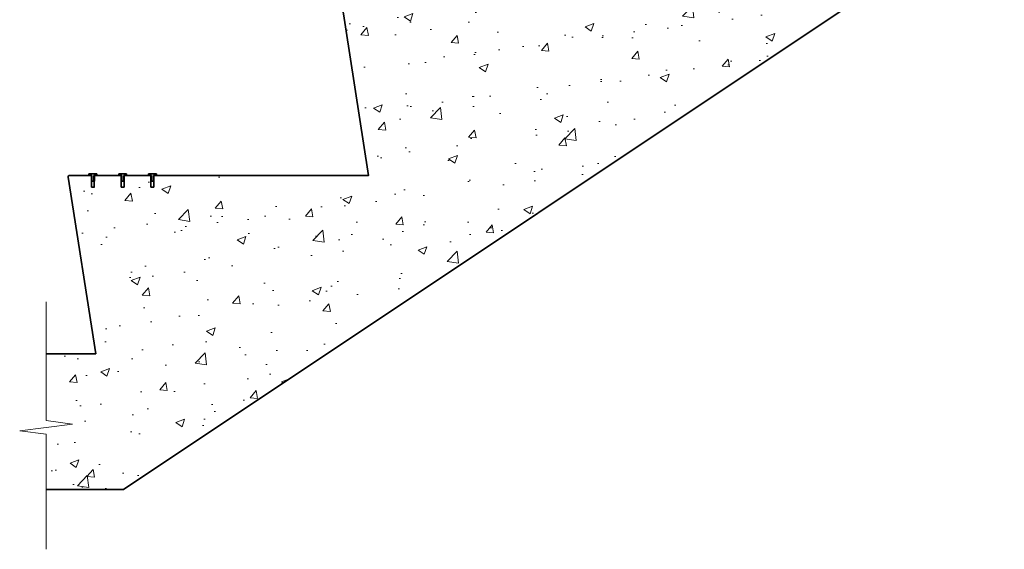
# Model space of a CAD drawing. Header units: millimetres. Extents: x -347 to 646, y -989 to 80.
# Tile 1 of 4: x -347 to 646, y -989 to -454. Entities that reach past the tile are written whole.
import ezdxf

# ---------------------------------------------------------------- set-up
doc = ezdxf.new("R2010")
doc.units = ezdxf.units.MM
for name, color, linetype, lineweight in [('FS-DETAIL', 3, 'Continuous', 35), ('FS-DETAIL-HATCH', 253, 'Continuous', 13), ('FS-DETAIL-THIN', 8, 'Continuous', 18)]:
    doc.layers.add(name, color=color, linetype=linetype, lineweight=lineweight)

msp = doc.modelspace()

# ---------------------------------------------------------------- hatches: boundary and pattern name
at = {"layer": 'FS-DETAIL-HATCH'}
h = msp.add_hatch(dxfattribs=at)
h.set_pattern_fill('AR-CONC', color=256, scale=0.5)
h.paths.add_polyline_path([(594.56, -370), (619.56, -370), (619.56, -314.28), (592.89, -310.89), (646.22, -304.11), (619.56, -300.72), (619.56, -251.5), (338.34, -251.5), (338.34, -251.52), (335.34, -251.52), (335.34, -259.52), (333.34, -259.52), (333.34, -251.52), (330.34, -251.52), (308.34, -251.5), (308.34, -251.52), (305.34, -251.52), (305.34, -259.52), (303.34, -259.52), (303.34, -251.52), (300.34, -251.52), (278.34, -251.5), (278.34, -251.52), (275.34, -251.52), (275.34, -259.52), (273.34, -259.52), (273.34, -251.52), (270.34, -251.52), (250.84, -251.5, 0.460546), (249.36, -253.23), (277.14, -431.5), (66.12, -431.5), (66.12, -431.52), (63.12, -431.52), (63.12, -439.52), (61.12, -439.52), (61.12, -431.52), (58.12, -431.52), (36.12, -431.5), (36.12, -431.52), (33.12, -431.52), (33.12, -439.52), (31.12, -439.52), (31.12, -431.52), (28.12, -431.52), (6.12, -431.5), (6.12, -431.52), (3.12, -431.52), (3.12, -439.52), (1.12, -439.52), (1.12, -431.52), (-1.88, -431.52), (-21.38, -431.5, 0.460546), (-22.86, -433.23), (4.92, -611.5), (-209.14, -611.5), (-209.14, -611.52), (-212.14, -611.52), (-212.14, -619.52), (-214.14, -619.52), (-214.14, -611.52), (-217.14, -611.52), (-239.14, -611.5), (-239.14, -611.52), (-242.14, -611.52), (-242.14, -619.52), (-244.14, -619.52), (-244.14, -611.52), (-247.14, -611.52), (-269.14, -611.5), (-269.14, -611.52), (-272.14, -611.52), (-272.14, -619.52), (-274.14, -619.52), (-274.14, -611.52), (-277.14, -611.52), (-296.64, -611.5, 0.460546), (-298.13, -613.23), (-270.35, -791.5), (-320.37, -791.5), (-320.37, -858.93), (-293.7, -862.32), (-347.03, -869.1), (-320.37, -872.49), (-320.37, -928.21), (-242.24, -928.21)])

# ---------------------------------------------------------------- linework, layer by layer
at = {"layer": 'FS-DETAIL', "color": 0}
for p, q in [((-277.14, -609.8), (-269.14, -609.8)), ((-277.14, -611.5), (-277.14, -609.8)), ((-274.14, -611.5), (-277.14, -611.5)), ((-274.14, -617.5), (-274.14, -611.5)), ((-269.14, -611.5), (-272.14, -611.5)), ((-272.14, -611.5), (-272.14, -617.5)), ((-269.14, -609.8), (-269.14, -611.5)), ((-247.14, -609.8), (-239.14, -609.8)), ((-247.14, -611.5), (-247.14, -609.8)), ((-244.14, -611.5), (-247.14, -611.5)), ((-244.14, -617.5), (-244.14, -611.5)), ((-239.14, -611.5), (-242.14, -611.5)), ((-242.14, -611.5), (-242.14, -617.5)), ((-239.14, -609.8), (-239.14, -611.5)), ((-217.14, -609.8), (-209.14, -609.8)), ((-217.14, -611.5), (-217.14, -609.8)), ((-214.14, -611.5), (-217.14, -611.5)), ((-214.14, -617.5), (-214.14, -611.5)), ((-209.14, -611.5), (-212.14, -611.5)), ((-212.14, -611.5), (-212.14, -617.5)), ((-209.14, -609.8), (-209.14, -611.5)), ((-272.14, -617.5), (-274.14, -617.5)), ((-242.14, -617.5), (-244.14, -617.5)), ((-212.14, -617.5), (-214.14, -617.5))]:
    msp.add_line(p, q, dxfattribs=at)
at = {"layer": 'FS-DETAIL', "flags": 128}
for points in [[(-320.37, -928.21), (-242.24, -928.21), (594.56, -370), (619.56, -370)], [(-271.74, -623.5), (-271.64, -611.5), (-244.64, -611.5), (-244.64, -623.5)], [(-241.64, -623.5), (-241.64, -611.5), (-214.64, -611.5), (-214.64, -623.5)], [(-274.72, -623.5), (-271.72, -623.5)], [(-244.64, -623.5), (-241.64, -623.5)], [(-214.64, -623.5), (-211.64, -623.5)]]:
    msp.add_lwpolyline(points, dxfattribs=at)
for points in [[(-211.64, -623.5), (-211.64, -611.5), (4.92, -611.5), (-22.86, -433.23, -0.460253), (-21.38, -431.5), (0.62, -431.5), (0.62, -443.5)], [(-320.37, -791.5), (-270.35, -791.5), (-298.13, -613.23, -0.460253), (-296.64, -611.5), (-274.64, -611.5), (-274.74, -623.5)]]:
    msp.add_lwpolyline(points, format="xyb", dxfattribs=at)
at = {"layer": 'FS-DETAIL-THIN'}
msp.add_lwpolyline([(-320.37, -988.7), (-320.37, -872.49), (-347.03, -869.1), (-293.7, -862.32), (-320.37, -858.93), (-320.37, -739.08)], dxfattribs=at)

doc.saveas('drawing.dxf')
